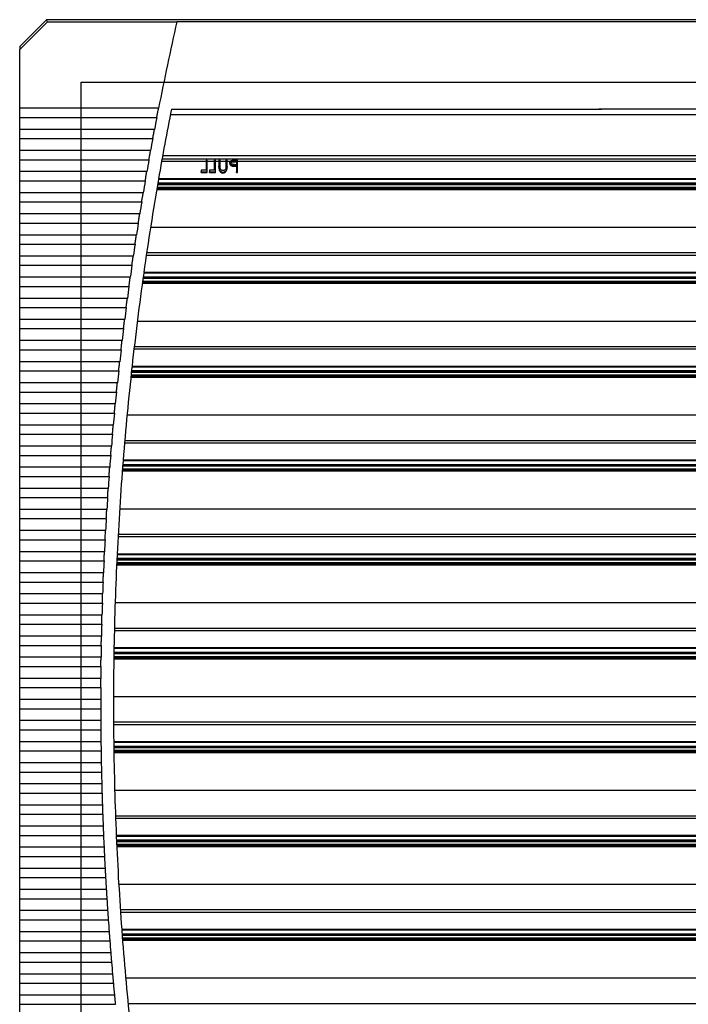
# Model space of a CAD drawing. Header units: inches. Extents: x 1399 to 7113, y 2289 to 6261.
# Tile 43 of 76: x 5086 to 5242, y 3338 to 3569. Entities that reach past the tile are written whole.
import ezdxf

# ---------------------------------------------------------------- set-up
doc = ezdxf.new("R2010")
doc.units = ezdxf.units.IN
doc.header["$MEASUREMENT"] = 0
doc.layers.add('DRILL HOLES', color=1, linetype='Continuous')
doc.layers.add('HANDLE_ROTARY', color=7, linetype='Continuous')

# ---------------------------------------------------------------- blocks, each defined once
blk = doc.blocks.new('PFANNENBERG_PF6500_FRONT')
for p, q in [((-153.57, 14.6), (-159.88, 8.29)), ((-159.88, 7.63), (-153.38, 14.13)), ((-153.38, 14.13), (-153.57, 14.6)), ((0, 14.6), (-153.57, 14.6)), ((-153.38, 14.13), (-123.05, 14.13)), ((123.05, 14.14), (-123.05, 14.13)), ((-123.05, 14.13), (-123.05, 14.14)), ((-159.88, 8.29), (-159.88, 7.63)), ((-159.88, -6.16), (-159.88, 7.63)), ((-127.34, -6.16), (-159.88, -6.16)), ((-159.88, -8.32), (-159.88, -6.16)), ((-124.32, -6.34), (-24.2, -6.34)), ((-23.56, -6.34), (-23.56, -6.34)), ((0, -6.34), (-23.56, -6.34)), ((-159.88, -8.32), (-127.76, -8.32)), ((-159.88, -11.11), (-159.88, -8.32)), ((-124.57, -7.64), (0, -7.64)), ((-128.29, -11.11), (-159.88, -11.11)), ((-159.88, -13.26), (-159.88, -11.11)), ((-159.88, -13.26), (-128.69, -13.26)), ((-159.88, -16.06), (-159.88, -13.26)), ((-129.21, -16.06), (-159.88, -16.06)), ((-159.88, -18.21), (-159.88, -16.06)), ((-159.88, -18.21), (-129.6, -18.21)), ((-159.88, -21), (-159.88, -18.21)), ((0, -18.07), (-126.53, -18.07)), ((0, -17.29), (-126.39, -17.29)), ((-115.93, -18.32), (-116.2, -18.32)), ((-116.2, -18.32), (-116.2, -18.51)), ((-115.93, -18.51), (-115.93, -18.32)), ((-114.01, -18.32), (-114.28, -18.32)), ((-114.28, -18.32), (-114.28, -18.51)), ((-114.01, -18.51), (-114.01, -18.32)), ((-112.93, -18.32), (-113.2, -18.32)), ((-113.2, -18.32), (-113.2, -18.51)), ((-112.93, -18.51), (-112.93, -18.32)), ((-111.28, -18.32), (-111.55, -18.32)), ((-111.55, -18.32), (-111.55, -18.51)), ((-111.28, -18.51), (-111.28, -18.32)), ((-108.82, -18.32), (-109.41, -18.32)), ((-108.82, -18.51), (-108.82, -18.32)), ((-116.2, -18.65), (-126.63, -18.65)), ((-116.2, -20.66), (-117.35, -20.66)), ((-117.35, -20.66), (-117.35, -21.01)), ((-116.2, -18.51), (-115.93, -18.51)), ((-116.2, -18.51), (-116.2, -20.66)), ((-115.93, -21.01), (-115.93, -18.51)), ((-114.28, -18.65), (-115.93, -18.65)), ((-114.28, -20.66), (-115.43, -20.66)), ((-115.43, -20.66), (-115.43, -21.01)), ((-114.28, -18.51), (-114.01, -18.51)), ((-114.28, -18.51), (-114.28, -20.66)), ((-114.01, -21.01), (-114.01, -18.51)), ((-113.2, -18.65), (-114.01, -18.65)), ((-113.2, -18.51), (-112.93, -18.51)), ((-113.2, -18.51), (-113.2, -19.75)), ((-113.2, -19.93), (-113.2, -19.75)), ((-112.93, -19.74), (-112.93, -18.51)), ((-111.55, -18.65), (-112.93, -18.65)), ((-111.55, -18.51), (-111.55, -19.74)), ((-111.55, -18.51), (-111.28, -18.51)), ((-111.34, -20.58), (-111.34, -20.39)), ((-111.28, -19.75), (-111.28, -18.51)), ((-110.6, -18.65), (-111.28, -18.65)), ((-111.28, -19.77), (-111.28, -19.94)), ((-110.67, -18.9), (-110.67, -18.93)), ((-110.67, -19.06), (-110.67, -18.93)), ((-110.47, -18.51), (-108.82, -18.51)), ((-110.07, -19.7), (-110.07, -19.53)), ((-109.64, -18.53), (-109.09, -18.53)), ((-109.64, -18.53), (-109.64, -18.64)), ((-109.64, -18.7), (-109.64, -18.64)), ((-109.64, -18.7), (-109.09, -18.7)), ((-109.31, -19.57), (-109.09, -19.57)), ((-109.31, -19.75), (-109.31, -19.57)), ((-109.31, -19.75), (-109.09, -19.75)), ((-109.09, -18.53), (-109.09, -19.3)), ((-109.09, -19.57), (-109.09, -21.01)), ((-108.82, -21.01), (-108.82, -18.51)), ((0, -18.65), (-108.82, -18.65)), ((-130.09, -21), (-159.88, -21)), ((-159.88, -23.16), (-159.88, -21)), ((0, -22.83), (-127.36, -22.83)), ((0, -22.66), (-127.33, -22.66)), ((-117.35, -21.01), (-115.93, -21.01)), ((-117.35, -21.22), (-117.35, -21.01)), ((-117.35, -21.22), (-115.93, -21.22)), ((-115.93, -21.22), (-115.93, -21.01)), ((-115.43, -21.01), (-114.01, -21.01)), ((-115.43, -21.22), (-115.43, -21.01)), ((-115.43, -21.22), (-114.01, -21.22)), ((-114.01, -21.22), (-114.01, -21.01)), ((-112.27, -21.32), (-112.27, -21.11)), ((-109.09, -21.01), (-108.82, -21.01)), ((-109.09, -21.22), (-109.09, -21.01)), ((-109.09, -21.22), (-108.82, -21.22)), ((-108.82, -21.22), (-108.82, -21.01)), ((-159.88, -23.16), (-130.46, -23.16)), ((-159.88, -25.95), (-159.88, -23.16)), ((0, -25.25), (-127.78, -25.25)), ((0, -25.14), (-127.76, -25.14)), ((0, -25.08), (-127.75, -25.08)), ((0, -24.92), (-127.72, -24.92)), ((0, -24.73), (-127.69, -24.73)), ((0, -24.08), (-127.58, -24.08)), ((0, -23.82), (-127.53, -23.82)), ((0, -23.73), (-127.52, -23.73)), ((-130.94, -25.95), (-159.88, -25.95)), ((-159.88, -28.1), (-159.88, -25.95)), ((-159.88, -28.1), (-131.29, -28.1)), ((-159.88, -30.9), (-159.88, -28.1)), ((-131.75, -30.9), (-159.88, -30.9)), ((-159.88, -33.05), (-159.88, -30.9)), ((-159.88, -33.05), (-132.09, -33.05)), ((-159.88, -35.84), (-159.88, -33.05)), ((0, -34.11), (-129.22, -34.11)), ((-132.52, -35.84), (-159.88, -35.84)), ((-159.88, -37.99), (-159.88, -35.84)), ((-159.88, -37.99), (-132.85, -37.99)), ((-159.88, -40.79), (-159.88, -37.99)), ((-133.26, -40.79), (-159.88, -40.79)), ((-159.88, -42.94), (-159.88, -40.79)), ((0, -40.63), (-130.21, -40.63)), ((0, -40.05), (-130.12, -40.05)), ((-159.88, -42.94), (-133.58, -42.94)), ((-159.88, -45.73), (-159.88, -42.94)), ((-133.97, -45.73), (-159.88, -45.73)), ((-159.88, -47.89), (-159.88, -45.73)), ((0, -46.06), (-130.99, -46.06)), ((0, -45.8), (-130.95, -45.8)), ((0, -45.71), (-130.94, -45.71)), ((0, -44.81), (-130.81, -44.81)), ((0, -44.65), (-130.79, -44.65)), ((-159.88, -47.89), (-134.27, -47.89)), ((-159.88, -50.68), (-159.88, -47.89)), ((0, -47.24), (-131.15, -47.24)), ((0, -47.12), (-131.13, -47.12)), ((0, -47.07), (-131.12, -47.07)), ((0, -46.9), (-131.1, -46.9)), ((0, -46.72), (-131.08, -46.72)), ((-134.64, -50.68), (-159.88, -50.68)), ((-159.88, -52.83), (-159.88, -50.68)), ((-159.88, -52.83), (-134.92, -52.83)), ((-159.88, -55.63), (-159.88, -52.83)), ((-135.28, -55.63), (-159.88, -55.63)), ((-159.88, -57.78), (-159.88, -55.63)), ((0, -56.09), (-132.31, -56.09)), ((-159.88, -57.78), (-135.54, -57.78)), ((-159.88, -60.57), (-159.88, -57.78)), ((-135.88, -60.57), (-159.88, -60.57)), ((-159.88, -62.72), (-159.88, -60.57)), ((0, -62.04), (-133.03, -62.04)), ((-159.88, -62.72), (-136.13, -62.72)), ((-159.88, -65.52), (-159.88, -62.72)), ((0, -62.62), (-133.1, -62.62)), ((-136.45, -65.52), (-159.88, -65.52)), ((-159.88, -67.67), (-159.88, -65.52)), ((0, -66.79), (-133.57, -66.79)), ((0, -66.63), (-133.55, -66.63)), ((-159.88, -67.67), (-136.68, -67.67)), ((-159.88, -70.46), (-159.88, -67.67)), ((0, -69.11), (-133.82, -69.11)), ((0, -69.05), (-133.81, -69.05)), ((0, -68.89), (-133.8, -68.89)), ((0, -68.7), (-133.78, -68.7)), ((0, -68.04), (-133.7, -68.04)), ((0, -67.78), (-133.68, -67.78)), ((0, -67.69), (-133.67, -67.69)), ((-136.98, -70.46), (-159.88, -70.46)), ((-159.88, -72.62), (-159.88, -70.46)), ((0, -69.22), (-133.83, -69.22)), ((-159.88, -72.62), (-137.2, -72.62)), ((-159.88, -75.41), (-159.88, -72.62)), ((-137.48, -75.41), (-159.88, -75.41)), ((-159.88, -77.56), (-159.88, -75.41)), ((-159.88, -77.56), (-137.69, -77.56)), ((-159.88, -80.36), (-159.88, -77.56)), ((0, -78.07), (-134.72, -78.07)), ((-137.94, -80.36), (-159.88, -80.36)), ((-159.88, -82.51), (-159.88, -80.36)), ((-159.88, -82.51), (-138.14, -82.51)), ((-159.88, -85.3), (-159.88, -82.51)), ((-138.37, -85.3), (-159.88, -85.3)), ((-159.88, -87.46), (-159.88, -85.3)), ((0, -84.6), (-135.3, -84.6)), ((0, -84.02), (-135.25, -84.02)), ((-159.88, -87.46), (-138.55, -87.46)), ((-159.88, -90.25), (-159.88, -87.46)), ((0, -89.68), (-135.72, -89.68)), ((0, -89.76), (-135.72, -89.76)), ((0, -88.78), (-135.65, -88.78)), ((0, -88.61), (-135.63, -88.61)), ((-138.77, -90.25), (-159.88, -90.25)), ((-159.88, -92.4), (-159.88, -90.25)), ((0, -91.2), (-135.83, -91.2)), ((0, -91.03), (-135.82, -91.03)), ((0, -91.09), (-135.82, -91.09)), ((0, -90.87), (-135.81, -90.87)), ((0, -90.68), (-135.79, -90.68)), ((0, -90.03), (-135.74, -90.03)), ((-159.88, -92.4), (-138.93, -92.4)), ((-159.88, -95.2), (-159.88, -92.4)), ((-139.13, -95.2), (-159.88, -95.2)), ((-159.88, -97.35), (-159.88, -95.2)), ((-159.88, -97.35), (-139.28, -97.35)), ((-159.88, -100.14), (-159.88, -97.35)), ((-139.46, -100.14), (-159.88, -100.14)), ((-159.88, -102.29), (-159.88, -100.14)), ((0, -100.05), (-136.45, -100.05)), ((-159.88, -102.29), (-139.59, -102.29)), ((-159.88, -105.09), (-159.88, -102.29)), ((-139.76, -105.09), (-159.88, -105.09)), ((-159.88, -107.24), (-159.88, -105.09)), ((0, -106), (-136.8, -106)), ((-159.88, -107.24), (-139.87, -107.24)), ((-159.88, -110.03), (-159.88, -107.24)), ((0, -106.58), (-136.83, -106.58)), ((-140.02, -110.03), (-159.88, -110.03)), ((-159.88, -112.19), (-159.88, -110.03)), ((0, -110.6), (-137.04, -110.6)), ((-159.88, -112.19), (-140.12, -112.19)), ((-159.88, -114.98), (-159.88, -112.19)), ((0, -112.85), (-137.15, -112.85)), ((0, -113.01), (-137.15, -113.01)), ((0, -112.67), (-137.14, -112.67)), ((0, -112.01), (-137.11, -112.01)), ((0, -111.66), (-137.09, -111.66)), ((0, -111.75), (-137.09, -111.75)), ((0, -110.76), (-137.05, -110.76)), ((-140.24, -114.98), (-159.88, -114.98)), ((-159.88, -117.13), (-159.88, -114.98)), ((0, -113.07), (-137.16, -113.07)), ((0, -113.19), (-137.16, -113.19)), ((-159.88, -117.13), (-140.33, -117.13)), ((-159.88, -119.93), (-159.88, -117.13)), ((-140.44, -119.93), (-159.88, -119.93)), ((-159.88, -122.08), (-159.88, -119.93)), ((-159.88, -122.08), (-140.51, -122.08)), ((-159.88, -124.87), (-159.88, -122.08)), ((0, -122.04), (-137.51, -122.04)), ((-140.59, -124.87), (-159.88, -124.87)), ((-159.88, -127.03), (-159.88, -124.87)), ((-159.88, -127.03), (-140.65, -127.03)), ((-159.88, -129.82), (-159.88, -127.03)), ((0, -128.57), (-137.69, -128.57)), ((0, -127.99), (-137.68, -127.99)), ((-140.72, -129.82), (-159.88, -129.82)), ((-159.88, -131.97), (-159.88, -129.82)), ((-159.88, -131.97), (-140.76, -131.97)), ((-159.88, -134.77), (-159.88, -131.97)), ((0, -133.64), (-137.79, -133.64)), ((0, -133.73), (-137.79, -133.73)), ((0, -132.74), (-137.78, -132.74)), ((0, -132.58), (-137.77, -132.58)), ((-140.81, -134.77), (-159.88, -134.77)), ((-159.88, -136.92), (-159.88, -134.77)), ((0, -135.06), (-137.82, -135.06)), ((0, -135.17), (-137.82, -135.17)), ((0, -134.65), (-137.81, -134.65)), ((0, -134.83), (-137.81, -134.83)), ((0, -135), (-137.81, -135)), ((0, -133.99), (-137.8, -133.99)), ((-159.88, -136.92), (-140.84, -136.92)), ((-159.88, -139.71), (-159.88, -136.92)), ((-140.87, -139.71), (-159.88, -139.71)), ((-159.88, -141.86), (-159.88, -139.71)), ((-159.88, -141.86), (-140.88, -141.86)), ((-159.88, -144.66), (-159.88, -141.86)), ((-140.89, -144.66), (-159.88, -144.66)), ((-159.88, -146.81), (-159.88, -144.66)), ((0, -144.02), (-137.89, -144.02)), ((-159.88, -146.81), (-140.89, -146.81)), ((-159.88, -149.6), (-159.88, -146.81)), ((-140.88, -149.6), (-159.88, -149.6)), ((-159.88, -151.76), (-159.88, -149.6)), ((-159.88, -151.76), (-140.87, -151.76)), ((-159.88, -154.55), (-159.88, -151.76)), ((0, -149.97), (-137.88, -149.97)), ((0, -150.55), (-137.88, -150.55)), ((-140.84, -154.55), (-159.88, -154.55)), ((-159.88, -156.7), (-159.88, -154.55)), ((-159.88, -156.7), (-140.81, -156.7)), ((-159.88, -159.5), (-159.88, -156.7)), ((0, -154.56), (-137.84, -154.56)), ((0, -154.73), (-137.84, -154.73)), ((0, -155.63), (-137.83, -155.63)), ((0, -155.71), (-137.83, -155.71)), ((0, -155.98), (-137.82, -155.98)), ((0, -156.63), (-137.81, -156.63)), ((0, -156.82), (-137.81, -156.82)), ((0, -156.98), (-137.81, -156.98)), ((0, -157.04), (-137.81, -157.04)), ((0, -157.15), (-137.8, -157.15)), ((-140.76, -159.5), (-159.88, -159.5)), ((-159.88, -161.65), (-159.88, -159.5)), ((-159.88, -161.65), (-140.72, -161.65)), ((-159.88, -164.44), (-159.88, -161.65)), ((-140.65, -164.44), (-159.88, -164.44)), ((-159.88, -166.6), (-159.88, -164.44)), ((0, -166), (-137.61, -166)), ((-159.88, -166.6), (-140.59, -166.6)), ((-159.88, -169.39), (-159.88, -166.6)), ((-140.5, -169.39), (-159.88, -169.39)), ((-159.88, -171.54), (-159.88, -169.39)), ((-159.88, -171.54), (-140.43, -171.54)), ((-159.88, -174.34), (-159.88, -171.54)), ((0, -171.95), (-137.42, -171.95)), ((0, -172.53), (-137.4, -172.53)), ((-140.32, -174.34), (-159.88, -174.34)), ((-159.88, -176.49), (-159.88, -174.34)), ((-159.88, -176.49), (-140.24, -176.49)), ((-159.88, -179.28), (-159.88, -176.49)), ((0, -176.55), (-137.24, -176.55)), ((0, -176.71), (-137.23, -176.71)), ((-140.11, -179.28), (-159.88, -179.28)), ((-159.88, -181.43), (-159.88, -179.28)), ((0, -177.61), (-137.19, -177.61)), ((0, -177.7), (-137.19, -177.7)), ((0, -177.96), (-137.18, -177.96)), ((0, -178.62), (-137.15, -178.62)), ((0, -178.8), (-137.14, -178.8)), ((0, -178.96), (-137.13, -178.96)), ((0, -179.02), (-137.13, -179.02)), ((0, -179.13), (-137.12, -179.13)), ((-159.88, -181.43), (-140.01, -181.43)), ((-159.88, -184.23), (-159.88, -181.43)), ((-139.86, -184.23), (-159.88, -184.23)), ((-159.88, -186.38), (-159.88, -184.23)), ((-159.88, -186.38), (-139.75, -186.38)), ((-159.88, -189.17), (-159.88, -186.38)), ((0, -187.99), (-136.66, -187.99)), ((-139.58, -189.17), (-159.88, -189.17)), ((-159.88, -191.33), (-159.88, -189.17)), ((-159.88, -191.33), (-139.45, -191.33)), ((-159.88, -194.12), (-159.88, -191.33)), ((-139.27, -194.12), (-159.88, -194.12)), ((-159.88, -196.27), (-159.88, -194.12)), ((0, -193.94), (-136.28, -193.94)), ((0, -194.52), (-136.25, -194.52)), ((-159.88, -196.27), (-139.12, -196.27)), ((-159.88, -199.07), (-159.88, -196.27)), ((-138.92, -199.07), (-159.88, -199.07)), ((-159.88, -201.22), (-159.88, -199.07)), ((0, -198.53), (-135.96, -198.53)), ((0, -198.69), (-135.95, -198.69)), ((0, -199.59), (-135.88, -199.59)), ((0, -199.68), (-135.88, -199.68)), ((0, -199.94), (-135.86, -199.94)), ((0, -200.6), (-135.81, -200.6)), ((-159.88, -201.22), (-138.76, -201.22)), ((-159.88, -204.01), (-159.88, -201.22)), ((0, -200.78), (-135.79, -200.78)), ((0, -200.95), (-135.78, -200.95)), ((0, -201.01), (-135.78, -201.01)), ((0, -201.12), (-135.77, -201.12)), ((-138.54, -204.01), (-159.88, -204.01)), ((-159.88, -206.16), (-159.88, -204.01)), ((-159.88, -206.16), (-138.36, -206.16)), ((-159.88, -208.96), (-159.88, -206.16)), ((-138.12, -208.96), (-159.88, -208.96)), ((-159.88, -211.11), (-159.88, -208.96)), ((-159.88, -211.11), (-137.93, -211.11)), ((-159.88, -213.9), (-159.88, -211.11)), ((0, -209.97), (-135.03, -209.97)), ((-137.67, -213.9), (-159.88, -213.9)), ((-159.88, -216.06), (-159.88, -213.9)), ((-159.88, -216.06), (-137.46, -216.06)), ((-159.88, -218.85), (-159.88, -216.06)), ((0, -215.92), (-134.48, -215.92))]:
    blk.add_line(p, q)
for centre, radius, start, end in [((583.55, -145.64), 724.44, 167.25901, 168.89944), ((584.55, -145.73), 722.45, 168.87524, 170.19172), ((583.55, -145.64), 724.44, 169.07287, 169.29782), ((583.55, -145.64), 724.44, 169.47102, 169.69568), ((583.55, -145.64), 724.44, 169.86865, 170.09304), ((584.55, -145.73), 722.45, 170.20494, 171.9566), ((583.55, -145.64), 724.44, 170.2658, 170.48991), ((583.55, -145.64), 724.44, 170.66247, 170.88633), ((583.55, -145.64), 724.44, 171.0587, 171.28231), ((583.55, -145.64), 724.44, 171.45449, 171.67786), ((583.55, -145.64), 724.44, 171.84987, 172.07302), ((584.55, -145.73), 722.45, 171.96976, 173.71383), ((583.55, -145.64), 724.44, 172.24486, 172.4678), ((583.55, -145.64), 724.44, 172.63948, 172.86222), ((583.55, -145.64), 724.44, 173.03375, 173.2563), ((583.55, -145.64), 724.44, 173.42769, 173.65006), ((584.55, -145.73), 722.45, 173.72694, 175.46514), ((583.55, -145.64), 724.44, 173.82132, 174.04352), ((583.55, -145.64), 724.44, 174.21465, 174.4367), ((583.55, -145.64), 724.44, 174.60771, 174.82962), ((583.55, -145.64), 724.44, 175.00052, 175.22229), ((583.55, -145.64), 724.44, 175.39309, 175.61473), ((584.55, -145.73), 722.45, 175.47821, 177.21222), ((583.55, -145.64), 724.44, 175.78545, 176.00697), ((583.55, -145.64), 724.44, 176.1776, 176.39903), ((583.55, -145.64), 724.44, 176.56958, 176.79091), ((583.55, -145.64), 724.44, 176.9614, 177.18265), ((583.55, -145.64), 724.44, 177.35307, 177.57425), ((584.55, -145.73), 722.45, 177.22526, 178.9567), ((583.55, -145.64), 724.44, 177.74462, 177.96574), ((583.55, -145.64), 724.44, 178.13607, 178.35713), ((583.55, -145.64), 724.44, 178.52743, 178.74845), ((583.55, -145.64), 724.44, 178.91872, 179.13971), ((584.55, -145.73), 722.45, 178.96973, 180.70021), ((583.55, -145.64), 724.44, 179.30996, 179.53093), ((583.55, -145.64), 724.44, 179.70116, 179.92212), ((583.55, -145.64), 724.44, 180.09236, 180.31332), ((583.55, -145.64), 724.44, 180.48356, 180.70453), ((583.55, -145.64), 724.44, 180.87478, 181.09577), ((584.55, -145.73), 722.45, 180.71324, 182.44438), ((583.55, -145.64), 724.44, 181.26604, 181.48706), ((583.55, -145.64), 724.44, 181.65736, 181.87842), ((583.55, -145.64), 724.44, 182.04875, 182.26987), ((583.55, -145.64), 724.44, 182.44025, 182.66142), ((584.55, -145.73), 722.45, 182.45742, 184.19081), ((583.55, -145.64), 724.44, 182.83185, 183.0531), ((583.55, -145.64), 724.44, 183.22359, 183.44493), ((583.55, -145.64), 724.44, 183.61548, 183.83691), ((583.55, -145.64), 724.44, 184.00754, 184.22907), ((584.55, -145.73), 722.45, 184.20388, 185.94116), ((583.55, -145.64), 724.44, 184.39979, 184.62144), ((583.55, -145.64), 724.44, 184.79225, 185.01402), ((583.55, -145.64), 724.44, 185.18493, 185.40683)]:
    blk.add_arc(centre, radius, start, end)
at = {"extrusion": (0, 0, -1)}
blk.add_ellipse((32.32, -22.66), major_axis=(-453.56, -3.34), ratio=0.010212, start_param=1.252585, end_param=1.253804, dxfattribs=at)
for points, knots in [([(-127.55, -7.24), (-127.54, -7.2), (-127.47, -6.83), (-127.4, -6.48), (-127.34, -6.16)], [0, 0, 0, 0, 0.122119, 1, 1, 1, 1]), ([(-24.2, -6.34), (-24.16, -6.34), (-24.06, -6.34), (-23.84, -6.34), (-23.67, -6.34), (-23.56, -6.34)], [0, 0, 0, 0, 0.184804, 0.459738, 1, 1, 1, 1]), ([(-23.56, -6.34), (-23.67, -6.34), (-23.88, -6.34), (-24.1, -6.34), (-24.2, -6.34)], [0, 0, 0, 0, 0.559643, 1, 1, 1, 1]), ([(-127.76, -8.32), (-127.74, -8.25), (-127.68, -7.9), (-127.61, -7.54), (-127.55, -7.24)], [0, 0, 0, 0, 0.197037, 1, 1, 1, 1]), ([(-128.49, -12.19), (-128.48, -12.14), (-128.42, -11.78), (-128.35, -11.42), (-128.29, -11.11)], [0, 0, 0, 0, 0.121523, 1, 1, 1, 1]), ([(-128.69, -13.26), (-128.68, -13.19), (-128.62, -12.85), (-128.55, -12.48), (-128.49, -12.19)], [0, 0, 0, 0, 0.196936, 1, 1, 1, 1]), ([(-129.4, -17.13), (-129.39, -17.09), (-129.33, -16.72), (-129.26, -16.37), (-129.21, -16.06)], [0, 0, 0, 0, 0.120954, 1, 1, 1, 1]), ([(-129.6, -18.21), (-129.58, -18.14), (-129.52, -17.8), (-129.46, -17.43), (-129.4, -17.13)], [0, 0, 0, 0, 0.196839, 1, 1, 1, 1]), ([(-110.47, -18.51), (-110.41, -18.47), (-110.3, -18.4), (-110.16, -18.37), (-110.09, -18.35)], [0, 0, 0, 0, 0.56253, 1, 1, 1, 1]), ([(-109.41, -18.32), (-109.47, -18.32), (-109.58, -18.32), (-109.81, -18.33), (-109.98, -18.34), (-110.09, -18.35)], [0, 0, 0, 0, 0.250435, 0.50088, 1, 1, 1, 1]), ([(-113.2, -19.75), (-113.2, -19.9), (-113.19, -20.2), (-113.07, -20.62), (-112.83, -20.9), (-112.59, -21.06), (-112.4, -21.1), (-112.29, -21.11), (-112.27, -21.11)], [0, 0, 0, 0, 0.25968, 0.522269, 0.703871, 0.836878, 0.97029, 1, 1, 1, 1]), ([(-113.2, -19.93), (-113.2, -20.08), (-113.19, -20.38), (-113.07, -20.81), (-112.83, -21.1), (-112.59, -21.27), (-112.4, -21.31), (-112.29, -21.32), (-112.27, -21.32)], [0, 0, 0, 0, 0.259618, 0.522012, 0.705116, 0.836584, 0.968547, 1, 1, 1, 1]), ([(-112.9, -20.2), (-112.91, -20.12), (-112.93, -20), (-112.93, -19.85), (-112.93, -19.78), (-112.93, -19.74)], [0, 0, 0, 0, 0.49627, 0.748002, 1, 1, 1, 1]), ([(-112.26, -20.74), (-112.33, -20.74), (-112.47, -20.72), (-112.66, -20.61), (-112.82, -20.43), (-112.87, -20.28), (-112.9, -20.2)], [0, 0, 0, 0, 0.228776, 0.458284, 0.691604, 1, 1, 1, 1]), ([(-112.27, -21.11), (-112.16, -21.1), (-111.94, -21.08), (-111.66, -20.91), (-111.44, -20.68), (-111.37, -20.49), (-111.34, -20.39)], [0, 0, 0, 0, 0.251305, 0.504939, 0.736508, 1, 1, 1, 1]), ([(-112.27, -21.32), (-112.16, -21.31), (-111.95, -21.29), (-111.67, -21.12), (-111.45, -20.88), (-111.38, -20.68), (-111.34, -20.58)], [0, 0, 0, 0, 0.245615, 0.493504, 0.72166, 1, 1, 1, 1]), ([(-111.56, -20.13), (-111.58, -20.23), (-111.62, -20.4), (-111.81, -20.6), (-112.02, -20.72), (-112.19, -20.74), (-112.26, -20.74)], [0, 0, 0, 0, 0.322772, 0.529613, 0.795142, 1, 1, 1, 1]), ([(-111.55, -19.74), (-111.55, -19.77), (-111.55, -19.85), (-111.55, -19.98), (-111.56, -20.08), (-111.56, -20.13)], [0, 0, 0, 0, 0.249603, 0.624421, 1, 1, 1, 1]), ([(-111.34, -20.39), (-111.32, -20.3), (-111.29, -20.15), (-111.28, -19.94), (-111.28, -19.81), (-111.28, -19.75)], [0, 0, 0, 0, 0.406505, 0.702843, 1, 1, 1, 1]), ([(-111.34, -20.58), (-111.32, -20.49), (-111.29, -20.33), (-111.28, -20.12), (-111.28, -19.99), (-111.28, -19.93)], [0, 0, 0, 0, 0.408848, 0.704007, 1, 1, 1, 1]), ([(-110.67, -18.9), (-110.66, -18.81), (-110.65, -18.66), (-110.53, -18.55), (-110.47, -18.51)], [0, 0, 0, 0, 0.559908, 1, 1, 1, 1]), ([(-110.67, -18.9), (-110.66, -18.99), (-110.64, -19.15), (-110.48, -19.34), (-110.29, -19.47), (-110.14, -19.51), (-110.07, -19.53)], [0, 0, 0, 0, 0.336281, 0.562988, 0.789545, 1, 1, 1, 1]), ([(-110.67, -19.06), (-110.66, -19.16), (-110.64, -19.31), (-110.48, -19.51), (-110.29, -19.64), (-110.14, -19.68), (-110.07, -19.7)], [0, 0, 0, 0, 0.335571, 0.562986, 0.790278, 1, 1, 1, 1]), ([(-109.64, -18.53), (-109.73, -18.53), (-109.89, -18.53), (-110.1, -18.56), (-110.25, -18.63), (-110.35, -18.72), (-110.39, -18.82), (-110.4, -18.88), (-110.4, -18.9)], [0, 0, 0, 0, 0.259253, 0.466827, 0.615892, 0.764708, 0.922555, 1, 1, 1, 1]), ([(-110.4, -18.93), (-110.38, -18.88), (-110.36, -18.8), (-110.25, -18.73), (-110.04, -18.64), (-109.82, -18.64), (-109.64, -18.64)], [0, 0, 0, 0, 0.249026, 0.374734, 0.500408, 1, 1, 1, 1]), ([(-110.38, -18.98), (-110.38, -18.97), (-110.36, -18.9), (-110.28, -18.81), (-110.13, -18.73), (-109.91, -18.7), (-109.74, -18.7), (-109.64, -18.7)], [0, 0, 0, 0, 0.079264, 0.277026, 0.457675, 0.660899, 1, 1, 1, 1]), ([(-109.62, -19.31), (-109.7, -19.31), (-109.88, -19.3), (-110.12, -19.26), (-110.28, -19.16), (-110.34, -19.08), (-110.36, -19.04), (-110.37, -19.03)], [0, 0, 0, 0, 0.299402, 0.60187, 0.784957, 0.967948, 1, 1, 1, 1]), ([(-110.07, -19.53), (-110.01, -19.54), (-109.88, -19.56), (-109.62, -19.57), (-109.43, -19.57), (-109.31, -19.57)], [0, 0, 0, 0, 0.250578, 0.500783, 1, 1, 1, 1]), ([(-110.07, -19.7), (-110.01, -19.71), (-109.88, -19.73), (-109.62, -19.74), (-109.43, -19.75), (-109.31, -19.75)], [0, 0, 0, 0, 0.250571, 0.500767, 1, 1, 1, 1]), ([(-130.46, -23.16), (-130.45, -23.09), (-130.39, -22.74), (-130.33, -22.37), (-130.28, -22.08)], [0, 0, 0, 0, 0.196748, 1, 1, 1, 1]), ([(-130.28, -22.08), (-130.27, -22.03), (-130.21, -21.67), (-130.14, -21.31), (-130.09, -21)], [0, 0, 0, 0, 0.120412, 1, 1, 1, 1]), ([(-131.29, -28.1), (-131.28, -28.03), (-131.22, -27.69), (-131.16, -27.32), (-131.11, -27.03)], [0, 0, 0, 0, 0.196661, 1, 1, 1, 1]), ([(-131.11, -27.03), (-131.11, -26.98), (-131.05, -26.62), (-130.99, -26.26), (-130.94, -25.95)], [0, 0, 0, 0, 0.119895, 1, 1, 1, 1]), ([(-132.09, -33.05), (-132.08, -32.98), (-132.02, -32.64), (-131.97, -32.27), (-131.92, -31.97)], [0, 0, 0, 0, 0.196579, 1, 1, 1, 1]), ([(-131.92, -31.97), (-131.91, -31.93), (-131.85, -31.56), (-131.8, -31.21), (-131.75, -30.9)], [0, 0, 0, 0, 0.119404, 1, 1, 1, 1]), ([(-132.69, -36.92), (-132.68, -36.87), (-132.62, -36.51), (-132.57, -36.15), (-132.52, -35.84)], [0, 0, 0, 0, 0.118938, 1, 1, 1, 1]), ([(-132.85, -37.99), (-132.84, -37.93), (-132.79, -37.58), (-132.73, -37.21), (-132.69, -36.92)], [0, 0, 0, 0, 0.196501, 1, 1, 1, 1]), ([(-133.42, -41.86), (-133.41, -41.82), (-133.36, -41.45), (-133.31, -41.1), (-133.26, -40.79)], [0, 0, 0, 0, 0.118497, 1, 1, 1, 1]), ([(-133.58, -42.94), (-133.57, -42.87), (-133.52, -42.53), (-133.46, -42.16), (-133.42, -41.86)], [0, 0, 0, 0, 0.196428, 1, 1, 1, 1]), ([(-134.12, -46.81), (-134.11, -46.77), (-134.06, -46.4), (-134.01, -46.05), (-133.97, -45.73)], [0, 0, 0, 0, 0.11808, 1, 1, 1, 1]), ([(-134.27, -47.89), (-134.26, -47.82), (-134.21, -47.47), (-134.16, -47.11), (-134.12, -46.81)], [0, 0, 0, 0, 0.196359, 1, 1, 1, 1]), ([(-134.78, -51.76), (-134.78, -51.71), (-134.73, -51.35), (-134.68, -50.99), (-134.64, -50.68)], [0, 0, 0, 0, 0.117687, 1, 1, 1, 1]), ([(-134.92, -52.83), (-134.91, -52.76), (-134.87, -52.42), (-134.82, -52.05), (-134.78, -51.76)], [0, 0, 0, 0, 0.196295, 1, 1, 1, 1]), ([(-135.54, -57.78), (-135.54, -57.71), (-135.49, -57.37), (-135.45, -57), (-135.41, -56.7)], [0, 0, 0, 0, 0.196235, 1, 1, 1, 1]), ([(-135.41, -56.7), (-135.41, -56.66), (-135.36, -56.29), (-135.32, -55.94), (-135.28, -55.63)], [0, 0, 0, 0, 0.117319, 1, 1, 1, 1]), ([(-136.13, -62.72), (-136.12, -62.66), (-136.08, -62.31), (-136.04, -61.94), (-136.01, -61.65)], [0, 0, 0, 0, 0.19618, 1, 1, 1, 1]), ([(-136.01, -61.65), (-136, -61.61), (-135.96, -61.24), (-135.92, -60.89), (-135.88, -60.57)], [0, 0, 0, 0, 0.116974, 1, 1, 1, 1]), ([(-136.68, -67.67), (-136.68, -67.6), (-136.64, -67.26), (-136.6, -66.89), (-136.57, -66.59)], [0, 0, 0, 0, 0.196129, 1, 1, 1, 1]), ([(-136.57, -66.59), (-136.56, -66.55), (-136.52, -66.19), (-136.48, -65.83), (-136.45, -65.52)], [0, 0, 0, 0, 0.116652, 1, 1, 1, 1]), ([(-137.09, -71.54), (-137.09, -71.5), (-137.05, -71.13), (-137.01, -70.78), (-136.98, -70.46)], [0, 0, 0, 0, 0.116354, 1, 1, 1, 1]), ([(-137.2, -72.62), (-137.2, -72.55), (-137.16, -72.21), (-137.12, -71.84), (-137.09, -71.54)], [0, 0, 0, 0, 0.196083, 1, 1, 1, 1]), ([(-137.58, -76.49), (-137.58, -76.44), (-137.54, -76.08), (-137.51, -75.72), (-137.48, -75.41)], [0, 0, 0, 0, 0.116079, 1, 1, 1, 1]), ([(-137.69, -77.56), (-137.68, -77.5), (-137.65, -77.15), (-137.61, -76.78), (-137.58, -76.49)], [0, 0, 0, 0, 0.196041, 1, 1, 1, 1]), ([(-138.04, -81.43), (-138.04, -81.43), (-138.01, -81.08), (-137.98, -80.71), (-137.95, -80.38), (-137.94, -80.36)], [0, 0, 0, 0, 0.020106, 0.941677, 1, 1, 1, 1]), ([(-138.14, -82.51), (-138.13, -82.48), (-138.1, -82.13), (-138.07, -81.76), (-138.04, -81.43)], [0, 0, 0, 0, 0.100805, 1, 1, 1, 1]), ([(-138.46, -86.38), (-138.46, -86.37), (-138.43, -86.03), (-138.4, -85.66), (-138.38, -85.32), (-138.37, -85.3)], [0, 0, 0, 0, 0.021489, 0.942571, 1, 1, 1, 1]), ([(-138.55, -87.46), (-138.55, -87.42), (-138.52, -87.08), (-138.49, -86.71), (-138.46, -86.38)], [0, 0, 0, 0, 0.102332, 1, 1, 1, 1]), ([(-138.93, -92.4), (-138.93, -92.37), (-138.91, -92.02), (-138.88, -91.66), (-138.85, -91.33)], [0, 0, 0, 0, 0.103736, 1, 1, 1, 1]), ([(-138.85, -91.33), (-138.85, -91.32), (-138.83, -90.97), (-138.8, -90.6), (-138.77, -90.27), (-138.77, -90.25)], [0, 0, 0, 0, 0.02276, 0.943394, 1, 1, 1, 1]), ([(-139.28, -97.35), (-139.28, -97.31), (-139.26, -96.97), (-139.23, -96.6), (-139.21, -96.27)], [0, 0, 0, 0, 0.105017, 1, 1, 1, 1]), ([(-139.21, -96.27), (-139.21, -96.26), (-139.18, -95.92), (-139.16, -95.55), (-139.13, -95.21), (-139.13, -95.2)], [0, 0, 0, 0, 0.023921, 0.944148, 1, 1, 1, 1]), ([(-139.59, -102.29), (-139.59, -102.26), (-139.57, -101.92), (-139.55, -101.55), (-139.53, -101.22)], [0, 0, 0, 0, 0.106174, 1, 1, 1, 1]), ([(-139.53, -101.22), (-139.53, -101.21), (-139.51, -100.86), (-139.48, -100.49), (-139.46, -100.16), (-139.46, -100.14)], [0, 0, 0, 0, 0.024971, 0.944831, 1, 1, 1, 1]), ([(-139.82, -106.16), (-139.81, -106.15), (-139.8, -105.81), (-139.78, -105.44), (-139.76, -105.11), (-139.76, -105.09)], [0, 0, 0, 0, 0.025911, 0.945445, 1, 1, 1, 1]), ([(-139.87, -107.24), (-139.87, -107.2), (-139.85, -106.86), (-139.83, -106.49), (-139.82, -106.16)], [0, 0, 0, 0, 0.107207, 1, 1, 1, 1]), ([(-140.07, -111.11), (-140.07, -111.1), (-140.05, -110.76), (-140.03, -110.39), (-140.02, -110.05), (-140.02, -110.03)], [0, 0, 0, 0, 0.026739, 0.945988, 1, 1, 1, 1]), ([(-140.12, -112.19), (-140.12, -112.15), (-140.1, -111.81), (-140.08, -111.44), (-140.07, -111.11)], [0, 0, 0, 0, 0.108116, 1, 1, 1, 1]), ([(-140.29, -116.06), (-140.29, -116.05), (-140.27, -115.7), (-140.26, -115.33), (-140.24, -115), (-140.24, -114.98)], [0, 0, 0, 0, 0.027457, 0.94646, 1, 1, 1, 1]), ([(-140.33, -117.13), (-140.33, -117.1), (-140.32, -116.75), (-140.3, -116.38), (-140.29, -116.06)], [0, 0, 0, 0, 0.108901, 1, 1, 1, 1]), ([(-140.47, -121), (-140.47, -120.99), (-140.46, -120.65), (-140.45, -120.28), (-140.44, -119.94), (-140.44, -119.93)], [0, 0, 0, 0, 0.028065, 0.946863, 1, 1, 1, 1]), ([(-140.51, -122.08), (-140.51, -122.04), (-140.5, -121.7), (-140.48, -121.33), (-140.47, -121)], [0, 0, 0, 0, 0.109562, 1, 1, 1, 1]), ([(-140.65, -127.03), (-140.65, -126.99), (-140.64, -126.64), (-140.63, -126.28), (-140.62, -125.95)], [0, 0, 0, 0, 0.110099, 1, 1, 1, 1]), ([(-140.62, -125.95), (-140.62, -125.94), (-140.61, -125.59), (-140.6, -125.22), (-140.59, -124.89), (-140.59, -124.87)], [0, 0, 0, 0, 0.028561, 0.947195, 1, 1, 1, 1]), ([(-140.76, -131.97), (-140.76, -131.93), (-140.76, -131.59), (-140.75, -131.22), (-140.74, -130.9)], [0, 0, 0, 0, 0.110512, 1, 1, 1, 1]), ([(-140.74, -130.9), (-140.74, -130.88), (-140.73, -130.54), (-140.73, -130.17), (-140.72, -129.84), (-140.72, -129.82)], [0, 0, 0, 0, 0.028947, 0.947457, 1, 1, 1, 1]), ([(-140.84, -136.92), (-140.84, -136.88), (-140.83, -136.54), (-140.83, -136.17), (-140.83, -135.84)], [0, 0, 0, 0, 0.1108, 1, 1, 1, 1]), ([(-140.83, -135.84), (-140.83, -135.83), (-140.82, -135.48), (-140.82, -135.12), (-140.81, -134.78), (-140.81, -134.77)], [0, 0, 0, 0, 0.029223, 0.947649, 1, 1, 1, 1]), ([(-140.88, -140.79), (-140.88, -140.78), (-140.87, -140.43), (-140.87, -140.06), (-140.87, -139.73), (-140.87, -139.71)], [0, 0, 0, 0, 0.029387, 0.94777, 1, 1, 1, 1]), ([(-140.88, -141.86), (-140.88, -141.83), (-140.88, -141.48), (-140.88, -141.12), (-140.88, -140.79)], [0, 0, 0, 0, 0.110964, 1, 1, 1, 1]), ([(-140.89, -144.66), (-140.89, -144.71), (-140.89, -144.85), (-140.89, -145.11), (-140.89, -145.42), (-140.89, -145.64), (-140.89, -145.73)], [0, 0, 0, 0, 0.160486, 0.397349, 0.735399, 1, 1, 1, 1]), ([(-140.89, -145.73), (-140.89, -145.76), (-140.89, -145.88), (-140.89, -146.12), (-140.89, -146.45), (-140.89, -146.69), (-140.89, -146.81), (-140.89, -146.81)], [0, 0, 0, 0, 0.079221, 0.316107, 0.65419, 0.997916, 1, 1, 1, 1]), ([(-140.88, -149.6), (-140.88, -149.66), (-140.88, -149.8), (-140.88, -150.02), (-140.88, -150.27), (-140.88, -150.49), (-140.87, -150.62), (-140.87, -150.68)], [0, 0, 0, 0, 0.160439, 0.397255, 0.622275, 0.848262, 1, 1, 1, 1]), ([(-140.87, -150.68), (-140.87, -150.71), (-140.87, -150.83), (-140.87, -151.06), (-140.87, -151.4), (-140.87, -151.64), (-140.87, -151.76), (-140.87, -151.76)], [0, 0, 0, 0, 0.07919, 0.316072, 0.65416, 0.997891, 1, 1, 1, 1]), ([(-140.84, -154.55), (-140.84, -154.61), (-140.83, -154.74), (-140.83, -155), (-140.83, -155.31), (-140.82, -155.53), (-140.82, -155.63)], [0, 0, 0, 0, 0.160328, 0.397175, 0.73523, 1, 1, 1, 1]), ([(-140.82, -155.63), (-140.82, -155.66), (-140.82, -155.77), (-140.82, -156.01), (-140.81, -156.34), (-140.81, -156.58), (-140.81, -156.7), (-140.81, -156.7)], [0, 0, 0, 0, 0.079054, 0.315938, 0.654047, 0.997798, 1, 1, 1, 1]), ([(-140.76, -159.5), (-140.76, -159.55), (-140.76, -159.69), (-140.75, -159.95), (-140.74, -160.25), (-140.74, -160.48), (-140.74, -160.57)], [0, 0, 0, 0, 0.160069, 0.396902, 0.734973, 1, 1, 1, 1]), ([(-140.74, -160.57), (-140.74, -160.6), (-140.74, -160.72), (-140.73, -160.96), (-140.72, -161.29), (-140.72, -161.53), (-140.72, -161.65), (-140.72, -161.65)], [0, 0, 0, 0, 0.078813, 0.315704, 0.65385, 0.997639, 1, 1, 1, 1]), ([(-140.65, -164.44), (-140.65, -164.5), (-140.64, -164.63), (-140.64, -164.86), (-140.63, -165.1), (-140.62, -165.32), (-140.62, -165.46), (-140.62, -165.52)], [0, 0, 0, 0, 0.159663, 0.396436, 0.621489, 0.847508, 1, 1, 1, 1]), ([(-140.62, -165.52), (-140.62, -165.55), (-140.62, -165.66), (-140.61, -165.9), (-140.6, -166.24), (-140.59, -166.48), (-140.59, -166.59), (-140.59, -166.6)], [0, 0, 0, 0, 0.078465, 0.31537, 0.653569, 0.997412, 1, 1, 1, 1]), ([(-140.5, -169.39), (-140.5, -169.44), (-140.5, -169.58), (-140.49, -169.84), (-140.48, -170.15), (-140.47, -170.37), (-140.47, -170.47)], [0, 0, 0, 0, 0.159193, 0.395984, 0.734117, 1, 1, 1, 1]), ([(-140.47, -170.47), (-140.47, -170.49), (-140.46, -170.61), (-140.45, -170.85), (-140.44, -171.18), (-140.43, -171.42), (-140.43, -171.54), (-140.43, -171.54)], [0, 0, 0, 0, 0.078013, 0.314937, 0.653205, 0.997117, 1, 1, 1, 1]), ([(-140.32, -174.34), (-140.32, -174.39), (-140.32, -174.53), (-140.31, -174.75), (-140.3, -174.99), (-140.29, -175.22), (-140.28, -175.35), (-140.28, -175.41)], [0, 0, 0, 0, 0.158547, 0.395271, 0.620376, 0.846448, 1, 1, 1, 1]), ([(-140.28, -175.41), (-140.28, -175.44), (-140.27, -175.56), (-140.27, -175.75), (-140.26, -176), (-140.25, -176.25), (-140.24, -176.41), (-140.24, -176.49), (-140.24, -176.49)], [0, 0, 0, 0, 0.077435, 0.314327, 0.539532, 0.765705, 0.996756, 1, 1, 1, 1]), ([(-140.11, -179.28), (-140.11, -179.34), (-140.1, -179.47), (-140.09, -179.73), (-140.07, -180.04), (-140.06, -180.26), (-140.06, -180.36)], [0, 0, 0, 0, 0.157837, 0.394571, 0.7328, 1, 1, 1, 1]), ([(-140.06, -180.36), (-140.06, -180.39), (-140.05, -180.5), (-140.04, -180.74), (-140.03, -181.07), (-140.01, -181.31), (-140.01, -181.43), (-140.01, -181.43)], [0, 0, 0, 0, 0.07679, 0.313771, 0.652224, 0.996325, 1, 1, 1, 1]), ([(-139.86, -184.23), (-139.86, -184.28), (-139.85, -184.42), (-139.84, -184.68), (-139.82, -184.98), (-139.81, -185.21), (-139.81, -185.3)], [0, 0, 0, 0, 0.156979, 0.393677, 0.73197, 1, 1, 1, 1]), ([(-139.81, -185.3), (-139.8, -185.33), (-139.8, -185.45), (-139.78, -185.69), (-139.77, -186.02), (-139.75, -186.26), (-139.75, -186.38), (-139.75, -186.38)], [0, 0, 0, 0, 0.076019, 0.313038, 0.651607, 0.995827, 1, 1, 1, 1]), ([(-139.58, -189.17), (-139.58, -189.23), (-139.57, -189.36), (-139.56, -189.62), (-139.54, -189.93), (-139.52, -190.15), (-139.52, -190.25)], [0, 0, 0, 0, 0.156, 0.39266, 0.731024, 1, 1, 1, 1]), ([(-139.52, -190.25), (-139.52, -190.28), (-139.51, -190.39), (-139.5, -190.59), (-139.48, -190.84), (-139.47, -191.08), (-139.46, -191.24), (-139.45, -191.32), (-139.45, -191.33)], [0, 0, 0, 0, 0.075123, 0.312127, 0.537566, 0.763972, 0.995262, 1, 1, 1, 1]), ([(-139.27, -194.12), (-139.26, -194.17), (-139.26, -194.31), (-139.24, -194.53), (-139.22, -194.78), (-139.21, -195), (-139.2, -195.14), (-139.2, -195.2)], [0, 0, 0, 0, 0.154874, 0.391448, 0.616732, 0.842982, 1, 1, 1, 1]), ([(-139.2, -195.2), (-139.19, -195.22), (-139.19, -195.34), (-139.17, -195.53), (-139.15, -195.78), (-139.14, -196.03), (-139.13, -196.19), (-139.12, -196.27), (-139.12, -196.27)], [0, 0, 0, 0, 0.07414, 0.311193, 0.53673, 0.763236, 0.994628, 1, 1, 1, 1]), ([(-138.92, -199.07), (-138.92, -199.12), (-138.91, -199.25), (-138.89, -199.51), (-138.86, -199.82), (-138.85, -200.04), (-138.84, -200.14)], [0, 0, 0, 0, 0.153683, 0.39025, 0.728785, 1, 1, 1, 1]), ([(-138.84, -200.14), (-138.84, -200.17), (-138.83, -200.28), (-138.81, -200.52), (-138.78, -200.85), (-138.77, -201.1), (-138.76, -201.22), (-138.76, -201.22)], [0, 0, 0, 0, 0.073068, 0.310235, 0.649249, 0.993924, 1, 1, 1, 1]), ([(-138.54, -204.01), (-138.53, -204.06), (-138.52, -204.2), (-138.5, -204.46), (-138.48, -204.76), (-138.46, -204.99), (-138.45, -205.09)], [0, 0, 0, 0, 0.152343, 0.388858, 0.727492, 1, 1, 1, 1]), ([(-138.45, -205.09), (-138.45, -205.11), (-138.44, -205.23), (-138.42, -205.47), (-138.39, -205.8), (-138.37, -206.04), (-138.36, -206.16), (-138.36, -206.16)], [0, 0, 0, 0, 0.07187, 0.309098, 0.648293, 0.993152, 1, 1, 1, 1]), ([(-138.12, -208.96), (-138.12, -209.01), (-138.1, -209.14), (-138.08, -209.36), (-138.06, -209.61), (-138.04, -209.83), (-138.03, -209.98), (-138.02, -210.03)], [0, 0, 0, 0, 0.150855, 0.387271, 0.612752, 0.839198, 1, 1, 1, 1]), ([(-138.02, -210.03), (-138.02, -210.06), (-138.01, -210.17), (-137.99, -210.41), (-137.96, -210.74), (-137.94, -210.99), (-137.93, -211.11), (-137.93, -211.11)], [0, 0, 0, 0, 0.070564, 0.307859, 0.647251, 0.992311, 1, 1, 1, 1]), ([(-137.67, -213.9), (-137.66, -213.96), (-137.65, -214.09), (-137.63, -214.35), (-137.6, -214.65), (-137.58, -214.88), (-137.57, -214.98)], [0, 0, 0, 0, 0.1493, 0.385697, 0.724555, 1, 1, 1, 1]), ([(-137.57, -214.98), (-137.56, -215.01), (-137.55, -215.12), (-137.53, -215.36), (-137.5, -215.69), (-137.47, -215.93), (-137.46, -216.05), (-137.46, -216.06)], [0, 0, 0, 0, 0.069151, 0.306518, 0.646123, 0.9914, 1, 1, 1, 1])]:
    blk.add_open_spline(points, degree=3, knots=knots)
blk.add_open_spline([(-110.4, -18.9), (-110.37, -19.03)], degree=1)
at = {"layer": 'DRILL HOLES'}
blk.add_lwpolyline([(-145.5, 0), (145.5, 0), (145.5, -291), (-145.5, -291)], close=True, dxfattribs=at)

msp = doc.modelspace()

# ---------------------------------------------------------------- block references
at = {"layer": 'HANDLE_ROTARY'}
msp.add_blockref('PFANNENBERG_PF6500_FRONT', (5245.47, 3554.292), dxfattribs=at)

doc.saveas('drawing.dxf')
